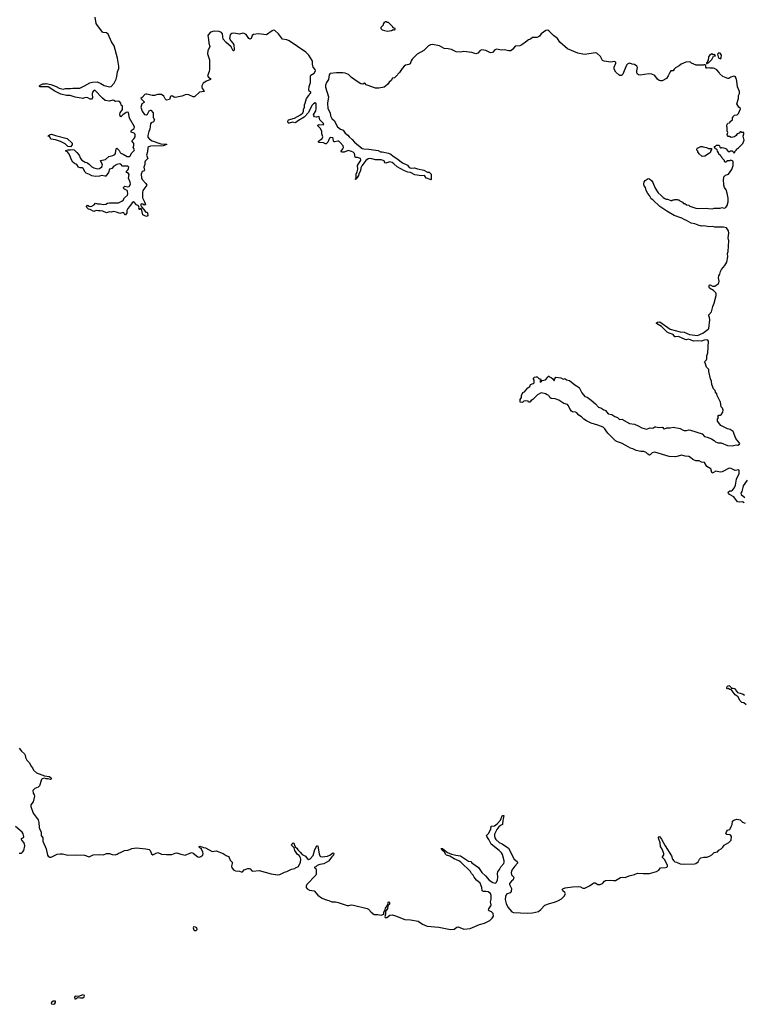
# Model space of a CAD drawing. Extents: x 2494159 to 2685562, y 773219 to 915170.
# Tile 85 of 201: x 2627935 to 2640465, y 782803 to 799839. Entities that reach past the tile are written whole.
import ezdxf

# ---------------------------------------------------------------- set-up
doc = ezdxf.new("R2010")
doc.units = 0

msp = doc.modelspace()

# ---------------------------------------------------------------- linework, layer by layer
at = {"layer": '0CON10XD'}
for points in [[(2633794, 797345), (2633827, 797395), (2633832, 797415), (2633826, 797435), (2633775, 797457), (2633745, 797456), (2633735, 797461), (2633722, 797525), (2633704, 797545), (2633675, 797560), (2633615, 797574), (2633545, 797546), (2633498, 797548), (2633491, 797565), (2633525, 797602), (2633534, 797625), (2633527, 797655), (2633479, 797715), (2633455, 797736), (2633435, 797740), (2633385, 797723), (2633366, 797726), (2633360, 797735), (2633358, 797785), (2633347, 797797), (2633315, 797798), (2633293, 797787), (2633262, 797718), (2633235, 797691), (2633222, 797692), (2633191, 797711), (2633115, 797715), (2633102, 797722), (2633104, 797735), (2633164, 797785), (2633175, 797815), (2633162, 797865), (2633162, 797905), (2633136, 797956), (2633088, 798005), (2633089, 798015), (2633115, 798028), (2633185, 798018), (2633193, 798035), (2633127, 798105), (2633111, 798161), (2633105, 798165), (2633065, 798152), (2633035, 798160), (2633019, 798175), (2633018, 798195), (2633055, 798265), (2633060, 798295), (2633064, 798375), (2633055, 798395), (2633045, 798400), (2633014, 798386), (2632985, 798357), (2632930, 798235), (2632855, 798152), (2632755, 798096), (2632712, 798058), (2632695, 798057), (2632655, 798069), (2632595, 798048), (2632585, 798046), (2632576, 798055), (2632570, 798085), (2632582, 798108), (2632685, 798136), (2632788, 798192), (2632830, 798230), (2632841, 798255), (2632842, 798288), (2632858, 798325), (2632857, 798365), (2632873, 798397), (2632896, 798474), (2632933, 798525), (2632950, 798560), (2632970, 798575), (2632970, 798585), (2632943, 798603), (2632934, 798625), (2632941, 798685), (2632965, 798755), (2632961, 798865), (2632972, 798878), (2633029, 798915), (2633052, 798955), (2633047, 798977), (2633010, 799020), (2632997, 799067), (2632999, 799115), (2632993, 799133), (2632935, 799226), (2632885, 799278), (2632595, 799475), (2632555, 799491), (2632481, 799501), (2632413, 799593), (2632345, 799651), (2632325, 799657), (2632303, 799647), (2632205, 799577), (2632065, 799597), (2631979, 799581), (2631953, 799567), (2631937, 799515), (2631917, 799503), (2631898, 799515), (2631852, 799582), (2631815, 799602), (2631795, 799604), (2631735, 799590), (2631635, 799605), (2631605, 799598), (2631575, 799575), (2631564, 799515), (2631585, 799476), (2631623, 799435), (2631635, 799405), (2631641, 799325), (2631635, 799303), (2631625, 799300), (2631592, 799372), (2631505, 799443), (2631453, 799505), (2631439, 799595), (2631425, 799615), (2631385, 799632), (2631295, 799638), (2631235, 799623), (2631200, 799585), (2631191, 799565), (2631202, 799495), (2631203, 799435), (2631221, 799375), (2631190, 799300), (2631181, 799251), (2631215, 799145), (2631218, 798975), (2631214, 798945), (2631185, 798865), (2631197, 798845), (2631242, 798815), (2631234, 798805), (2631165, 798775), (2631105, 798739), (2631086, 798695), (2631084, 798675), (2631091, 798651), (2631117, 798615), (2631124, 798595), (2631045, 798583), (2630955, 798505), (2630935, 798507), (2630861, 798541), (2630815, 798545), (2630738, 798515), (2630625, 798492), (2630607, 798497), (2630575, 798516), (2630555, 798519), (2630545, 798510), (2630525, 798458), (2630475, 798446), (2630448, 798468), (2630428, 798515), (2630385, 798546), (2630315, 798545), (2630265, 798528), (2630225, 798529), (2630135, 798552), (2630115, 798552), (2630096, 798544), (2630055, 798492), (2630032, 798475), (2630091, 798415), (2630090, 798405), (2630047, 798383), (2630034, 798345), (2630032, 798325), (2630051, 798255), (2630095, 798200), (2630125, 798191), (2630145, 798206), (2630175, 798265), (2630195, 798276), (2630205, 798272), (2630243, 798225), (2630243, 798145), (2630264, 798105), (2630248, 798072), (2630208, 798052), (2630196, 798035), (2630188, 797945), (2630169, 797905), (2630150, 797835), (2630153, 797805), (2630182, 797772), (2630225, 797746), (2630374, 797694), (2630475, 797687), (2630477, 797677), (2630415, 797654), (2630198, 797652), (2630170, 797640), (2630153, 797625), (2630147, 797555), (2630125, 797495), (2630152, 797435), (2630107, 797393), (2630099, 797375), (2630100, 797335), (2630079, 797285), (2630094, 797235), (2630087, 797225), (2630050, 797210), (2630033, 797167), (2630040, 797105), (2630051, 797075), (2630116, 797005), (2630134, 796975), (2630067, 796883), (2630057, 796847), (2630058, 796755), (2630095, 796687), (2630110, 796635), (2630085, 796630), (2630065, 796650), (2630045, 796652), (2630032, 796645), (2630032, 796625), (2630042, 796602), (2630082, 796555), (2630102, 796522), (2630118, 796508), (2630135, 796508), (2630145, 796500), (2630150, 796445), (2630130, 796435), (2630085, 796451), (2630067, 796465), (2630040, 796565), (2630025, 796570), (2630010, 796555), (2630000, 796555), (2629994, 796564), (2629998, 796585), (2629987, 796617), (2629955, 796636), (2629915, 796684), (2629905, 796688), (2629879, 796671), (2629833, 796605), (2629805, 796575), (2629789, 796535), (2629789, 796495), (2629765, 796460), (2629755, 796464), (2629735, 796495), (2629722, 796502), (2629665, 796488), (2629625, 796504), (2629555, 796518), (2629515, 796508), (2629485, 796512), (2629435, 796498), (2629375, 796525), (2629325, 796532), (2629285, 796531), (2629255, 796538), (2629215, 796522), (2629155, 796557), (2629122, 796562), (2629095, 796590), (2629090, 796605), (2629105, 796630), (2629135, 796612), (2629165, 796608), (2629185, 796610), (2629225, 796633), (2629245, 796662), (2629282, 796652), (2629325, 796653), (2629385, 796640), (2629422, 796648), (2629456, 796665), (2629485, 796672), (2629645, 796672), (2629703, 796697), (2629722, 796718), (2629745, 796757), (2629800, 796805), (2629805, 796825), (2629800, 796870), (2629792, 796882), (2629745, 796909), (2629732, 796925), (2629731, 796935), (2629755, 796957), (2629805, 796949), (2629825, 796953), (2629849, 796991), (2629847, 797027), (2629815, 797095), (2629828, 797158), (2629817, 797177), (2629785, 797196), (2629776, 797215), (2629811, 797249), (2629821, 797285), (2629805, 797302), (2629715, 797307), (2629685, 797338), (2629666, 797346), (2629612, 797332), (2629564, 797306), (2629531, 797265), (2629489, 797251), (2629470, 797195), (2629425, 797132), (2629405, 797129), (2629355, 797141), (2629315, 797130), (2629245, 797128), (2629185, 797140), (2629143, 797163), (2629082, 797185), (2629065, 797203), (2629034, 797264), (2629015, 797274), (2628980, 797275), (2628953, 797285), (2628925, 797333), (2628885, 797349), (2628855, 797376), (2628827, 797425), (2628808, 797478), (2628780, 797530), (2628761, 797551), (2628732, 797565), (2628730, 797575), (2628775, 797589), (2628815, 797586), (2628855, 797591), (2628874, 797585), (2628923, 797543), (2628965, 797494), (2628989, 797435), (2629009, 797409), (2629065, 797375), (2629105, 797362), (2629143, 797335), (2629183, 797293), (2629215, 797275), (2629285, 797261), (2629316, 797264), (2629353, 797295), (2629364, 797325), (2629358, 797358), (2629330, 797395), (2629335, 797404), (2629418, 797422), (2629475, 797473), (2629548, 797492), (2629582, 797508), (2629592, 797525), (2629605, 797605), (2629615, 797614), (2629655, 797577), (2629671, 797541), (2629685, 797528), (2629726, 797515), (2629795, 797474), (2629825, 797472), (2629845, 797482), (2629876, 797534), (2629915, 797575), (2629918, 797585), (2629897, 797625), (2629910, 797665), (2629907, 797695), (2629876, 797745), (2629917, 797783), (2629932, 797815), (2629934, 797845), (2629926, 797865), (2629915, 797875), (2629864, 797895), (2629862, 797915), (2629879, 797935), (2629914, 797955), (2629918, 797985), (2629835, 798135), (2629814, 798234), (2629795, 798242), (2629775, 798234), (2629720, 798195), (2629685, 798160), (2629675, 798177), (2629669, 798205), (2629673, 798225), (2629710, 798285), (2629713, 798305), (2629711, 798345), (2629689, 798359), (2629682, 798395), (2629663, 798423), (2629645, 798431), (2629594, 798424), (2629565, 798442), (2629546, 798446), (2629485, 798430), (2629415, 798442), (2629364, 798484), (2629235, 798619), (2629215, 798613), (2629192, 798585), (2629187, 798557), (2629196, 798485), (2629178, 798462), (2629155, 798462), (2629113, 798485), (2629085, 798491), (2629055, 798488), (2629025, 798474), (2628996, 798484), (2628895, 798496), (2628805, 798530), (2628747, 798527), (2628645, 798550), (2628544, 798604), (2628430, 798675), (2628288, 798678), (2628280, 798685), (2628280, 798695), (2628290, 798705), (2628335, 798730), (2628375, 798730), (2628395, 798736), (2628475, 798718), (2628565, 798681), (2628615, 798654), (2628685, 798636), (2628725, 798646), (2628815, 798649), (2628855, 798656), (2628974, 798656), (2629055, 798692), (2629145, 798745), (2629195, 798758), (2629275, 798765), (2629338, 798735), (2629393, 798703), (2629485, 798677), (2629515, 798686), (2629569, 798741), (2629601, 798809), (2629616, 798855), (2629628, 798935), (2629651, 798995), (2629651, 799035), (2629625, 799175), (2629570, 799385), (2629524, 799454), (2629467, 799587), (2629435, 799611), (2629377, 799617), (2629364, 799624), (2629268, 799755), (2629258, 799775), (2629241, 799881)], [(2634295, 799643), (2634365, 799652), (2634395, 799670), (2634403, 799663), (2634417, 799663), (2634428, 799672), (2634430, 799685), (2634402, 799692), (2634390, 799705), (2634388, 799718), (2634315, 799790), (2634285, 799790), (2634275, 799800), (2634255, 799800), (2634245, 799790), (2634232, 799788), (2634230, 799775), (2634220, 799765), (2634218, 799742), (2634180, 799705), (2634180, 799685), (2634200, 799665), (2634245, 799650), (2634295, 799643)], [(2640175, 792763), (2640060, 792815), (2640002, 792895), (2640002, 792925), (2640018, 792955), (2640008, 792985), (2640025, 792998), (2640055, 792998), (2640066, 793004), (2640095, 793050), (2640100, 793085), (2640088, 793115), (2640063, 793143), (2640052, 793222), (2639998, 793335), (2639990, 793365), (2639968, 793395), (2639960, 793425), (2639934, 793454), (2639906, 793525), (2639900, 793585), (2639881, 793625), (2639854, 793754), (2639853, 793785), (2639814, 793825), (2639787, 793905), (2639778, 793915), (2639780, 793925), (2639814, 793955), (2639819, 793971), (2639818, 794025), (2639833, 794075), (2639846, 794275), (2639833, 794293), (2639808, 794298), (2639773, 794297), (2639725, 794277), (2639657, 794283), (2639585, 794277), (2639535, 794300), (2639495, 794310), (2639465, 794301), (2639445, 794304), (2639325, 794360), (2639275, 794351), (2639265, 794354), (2639234, 794395), (2639165, 794414), (2639132, 794432), (2639032, 794532), (2638948, 794585), (2638948, 794595), (2638965, 794606), (2639005, 794612), (2639185, 794484), (2639355, 794439), (2639425, 794430), (2639515, 794391), (2639655, 794375), (2639746, 794414), (2639841, 794485), (2639851, 794499), (2639870, 794645), (2639864, 794684), (2639851, 794715), (2639854, 794735), (2639895, 794782), (2639906, 794805), (2639919, 794875), (2639942, 794935), (2639977, 795067), (2639979, 795095), (2639973, 795115), (2639933, 795153), (2639864, 795195), (2639856, 795205), (2639856, 795235), (2639865, 795252), (2639875, 795254), (2639915, 795231), (2639955, 795231), (2640016, 795274), (2640024, 795285), (2640031, 795315), (2640020, 795375), (2640022, 795405), (2640044, 795435), (2640056, 795485), (2640071, 795515), (2640131, 795585), (2640163, 795645), (2640178, 795735), (2640177, 795793), (2640186, 795826), (2640198, 796015), (2640184, 796065), (2640200, 796145), (2640191, 796185), (2640155, 796236), (2640105, 796252), (2639958, 796248), (2639915, 796261), (2639857, 796257), (2639767, 796273), (2639725, 796269), (2639665, 796282), (2639607, 796307), (2639546, 796316), (2639467, 796365), (2639425, 796380), (2639385, 796404), (2639255, 796450), (2639124, 796524), (2639004, 796605), (2638881, 796721), (2638855, 796741), (2638826, 796796), (2638795, 796834), (2638768, 796885), (2638757, 796935), (2638732, 796965), (2638728, 796995), (2638736, 797035), (2638753, 797055), (2638805, 797090), (2638825, 797083), (2638865, 797050), (2638884, 797025), (2638923, 796923), (2638974, 796844), (2639029, 796799), (2639060, 796765), (2639090, 796745), (2639113, 796733), (2639135, 796732), (2639195, 796710), (2639215, 796710), (2639225, 796720), (2639255, 796720), (2639265, 796730), (2639305, 796730), (2639313, 796723), (2639335, 796720), (2639353, 796703), (2639395, 796680), (2639415, 796660), (2639437, 796657), (2639468, 796638), (2639505, 796628), (2639525, 796610), (2639625, 796578), (2639675, 796572), (2639815, 796578), (2639845, 796570), (2639915, 796568), (2639945, 796580), (2640045, 796580), (2640075, 796590), (2640115, 796580), (2640145, 796590), (2640168, 796625), (2640187, 796685), (2640186, 796754), (2640170, 796835), (2640150, 796895), (2640124, 796934), (2640113, 796975), (2640108, 797078), (2640100, 797085), (2640110, 797095), (2640112, 797118), (2640142, 797148), (2640190, 797165), (2640252, 797245), (2640272, 797315), (2640270, 797385), (2640258, 797398), (2640225, 797410), (2640215, 797400), (2640175, 797400), (2640148, 797372), (2640132, 797372), (2640120, 797385), (2640120, 797405), (2640082, 797442), (2640078, 797458), (2640060, 797475), (2640060, 797485), (2640022, 797512), (2640020, 797535), (2640000, 797565), (2639998, 797588), (2639985, 797600), (2639962, 797602), (2639960, 797615), (2639950, 797625), (2639950, 797645), (2639965, 797650), (2639985, 797670), (2640025, 797670), (2640037, 797657), (2640040, 797635), (2640052, 797622), (2640065, 797620), (2640075, 797630), (2640085, 797630), (2640127, 797617), (2640150, 797605), (2640185, 797560), (2640215, 797560), (2640225, 797570), (2640255, 797570), (2640278, 797548), (2640285, 797530), (2640300, 797545), (2640302, 797558), (2640330, 797585), (2640332, 797598), (2640366, 797624), (2640437, 797695), (2640460, 797755), (2640447, 797825), (2640459, 797865), (2640455, 797890), (2640425, 797888), (2640407, 797897), (2640393, 797897), (2640375, 797878), (2640340, 797865), (2640326, 797834), (2640295, 797810), (2640235, 797802), (2640207, 797817), (2640185, 797820), (2640173, 797833), (2640170, 797855), (2640180, 797885), (2640170, 797915), (2640170, 797975), (2640160, 798005), (2640163, 798017), (2640172, 798038), (2640183, 798047), (2640208, 798052), (2640220, 798065), (2640220, 798075), (2640260, 798105), (2640260, 798145), (2640270, 798155), (2640270, 798165), (2640295, 798188), (2640340, 798195), (2640362, 798215), (2640400, 798295), (2640398, 798305), (2640372, 798325), (2640338, 798385), (2640366, 798475), (2640364, 798525), (2640381, 798565), (2640384, 798595), (2640346, 798675), (2640336, 798775), (2640324, 798825), (2640305, 798857), (2640285, 798862), (2640234, 798846), (2640195, 798822), (2640183, 798823), (2640095, 798858), (2640044, 798904), (2640032, 798925), (2639989, 798969), (2639952, 798992), (2639925, 799000), (2639875, 799000), (2639855, 799008), (2639825, 799000), (2639813, 799003), (2639800, 799015), (2639800, 799045), (2639785, 799060), (2639765, 799060), (2639755, 799050), (2639635, 799050), (2639549, 799089), (2639532, 799105), (2639512, 799112), (2639455, 799104), (2639375, 799071), (2639338, 799042), (2639273, 799005), (2639251, 798985), (2639235, 798957), (2639195, 798957), (2639181, 798939), (2639151, 798865), (2639118, 798822), (2639045, 798781), (2639015, 798779), (2638995, 798786), (2638963, 798813), (2638915, 798874), (2638865, 798894), (2638815, 798900), (2638665, 798878), (2638633, 798883), (2638618, 798895), (2638609, 798919), (2638605, 798955), (2638616, 799014), (2638609, 799035), (2638565, 799065), (2638525, 799070), (2638484, 799086), (2638453, 799077), (2638425, 799050), (2638362, 798895), (2638344, 798876), (2638315, 798872), (2638294, 798884), (2638243, 798933), (2638217, 798985), (2638213, 799015), (2638243, 799085), (2638241, 799105), (2638215, 799113), (2638155, 799103), (2638041, 799119), (2638015, 799135), (2637976, 799205), (2637915, 799261), (2637894, 799264), (2637775, 799251), (2637715, 799237), (2637671, 799241), (2637585, 799261), (2637406, 799335), (2637275, 799452), (2637232, 799515), (2637165, 799566), (2637087, 799647), (2637065, 799660), (2637035, 799654), (2636953, 799597), (2636925, 799555), (2636905, 799540), (2636875, 799531), (2636805, 799532), (2636765, 799505), (2636731, 799489), (2636680, 799450), (2636620, 799405), (2636585, 799387), (2636505, 799382), (2636465, 799328), (2636425, 799303), (2636395, 799301), (2636315, 799319), (2636263, 799313), (2636185, 799332), (2636151, 799319), (2636108, 799272), (2636075, 799264), (2635995, 799304), (2635925, 799315), (2635895, 799304), (2635855, 799258), (2635825, 799250), (2635755, 799271), (2635615, 799287), (2635555, 799279), (2635485, 799285), (2635401, 799321), (2635345, 799336), (2635273, 799343), (2635194, 799384), (2635075, 799411), (2635036, 799404), (2635005, 799386), (2634925, 799309), (2634806, 799244), (2634723, 799155), (2634703, 799125), (2634685, 799078), (2634664, 799066), (2634605, 799051), (2634585, 799037), (2634546, 798995), (2634502, 798928), (2634441, 798859), (2634415, 798836), (2634380, 798830), (2634360, 798785), (2634325, 798760), (2634293, 798717), (2634235, 798669), (2634145, 798652), (2634085, 798655), (2633944, 798704), (2633924, 798714), (2633909, 798735), (2633895, 798741), (2633869, 798721), (2633835, 798727), (2633753, 798783), (2633675, 798839), (2633619, 798889), (2633562, 798912), (2633522, 798922), (2633415, 798922), (2633305, 798907), (2633295, 798901), (2633285, 798883), (2633272, 798805), (2633240, 798755), (2633223, 798705), (2633224, 798674), (2633272, 798505), (2633256, 798395), (2633262, 798305), (2633302, 798225), (2633310, 798175), (2633332, 798132), (2633377, 798087), (2633399, 798035), (2633431, 797985), (2633485, 797943), (2633527, 797927), (2633564, 797874), (2633611, 797841), (2633633, 797813), (2633685, 797767), (2633722, 797722), (2633855, 797613), (2633885, 797604), (2633975, 797599), (2634135, 797576), (2634173, 797553), (2634205, 797552), (2634315, 797528), (2634355, 797511), (2634395, 797476), (2634455, 797440), (2634555, 797365), (2634640, 797325), (2634669, 797279), (2634705, 797270), (2634760, 797275), (2634815, 797256), (2634925, 797234), (2634985, 797202), (2635015, 797200), (2635050, 797165), (2635050, 797075), (2635045, 797070), (2634995, 797092), (2634965, 797098), (2634932, 797142), (2634885, 797138), (2634765, 797154), (2634693, 797193), (2634645, 797202), (2634588, 797225), (2634463, 797293), (2634406, 797346), (2634375, 797367), (2634333, 797377), (2634264, 797354), (2634250, 797365), (2634238, 797395), (2634185, 797417), (2634085, 797413), (2634023, 797433), (2633985, 797438), (2633960, 797430), (2633918, 797402), (2633849, 797311), (2633832, 797275), (2633826, 797224), (2633800, 797170), (2633795, 797143), (2633769, 797111), (2633765, 797090), (2633743, 797073), (2633742, 797085), (2633752, 797098), (2633755, 797165), (2633772, 797208), (2633780, 797255), (2633778, 797315), (2633794, 797345)], [(2639825, 799080), (2639835, 799090), (2639845, 799090), (2639905, 799150), (2639932, 799208), (2639967, 799213), (2639955, 799232), (2639945, 799238), (2639925, 799230), (2639905, 799248), (2639865, 799220), (2639848, 799195), (2639840, 799135), (2639830, 799125), (2639828, 799112), (2639810, 799095), (2639812, 799082), (2639825, 799080)], [(2640055, 799160), (2640065, 799180), (2640070, 799225), (2640045, 799261), (2640025, 799267), (2640002, 799245), (2640013, 799195), (2640027, 799175), (2640055, 799160)], [(2628815, 797639), (2628765, 797644), (2628722, 797692), (2628640, 797730), (2628552, 797762), (2628475, 797774), (2628455, 797810), (2628430, 797825), (2628432, 797838), (2628445, 797840), (2628460, 797855), (2628485, 797860), (2628554, 797834), (2628755, 797784), (2628844, 797705), (2628845, 797673), (2628815, 797639)], [(2639735, 797472), (2639685, 797520), (2639660, 797555), (2639660, 797565), (2639643, 797583), (2639643, 797597), (2639655, 797620), (2639665, 797620), (2639715, 797647), (2639735, 797647), (2639755, 797638), (2639809, 797629), (2639845, 797612), (2639898, 797608), (2639900, 797595), (2639880, 797565), (2639880, 797545), (2639865, 797530), (2639785, 797480), (2639735, 797472)], [(2640465, 791477), (2640435, 791496), (2640385, 791494), (2640350, 791500), (2640286, 791586), (2640211, 791625), (2640192, 791645), (2640188, 791665), (2640215, 791686), (2640245, 791688), (2640263, 791697), (2640288, 791732), (2640310, 791785), (2640331, 791889), (2640375, 791985), (2640374, 792044), (2640365, 792049), (2640305, 792042), (2640235, 792073), (2640205, 792077), (2640085, 792015), (2640045, 792011), (2639975, 792027), (2639935, 792002), (2639925, 791996), (2639905, 792002), (2639887, 792067), (2639817, 792107), (2639774, 792175), (2639725, 792182), (2639685, 792209), (2639626, 792206), (2639575, 792231), (2639534, 792265), (2639505, 792280), (2639445, 792285), (2639385, 792302), (2639275, 792275), (2639165, 792280), (2638915, 792355), (2638874, 792346), (2638835, 792309), (2638825, 792306), (2638795, 792319), (2638768, 792348), (2638725, 792368), (2638675, 792367), (2638597, 792387), (2638535, 792417), (2638497, 792427), (2638415, 792470), (2638342, 792512), (2638275, 792535), (2638240, 792555), (2638105, 792686), (2638074, 792724), (2638053, 792763), (2638027, 792787), (2637935, 792825), (2637815, 792859), (2637735, 792896), (2637691, 792925), (2637650, 792970), (2637606, 792995), (2637570, 793035), (2637545, 793049), (2637496, 793054), (2637475, 793067), (2637452, 793095), (2637427, 793157), (2637409, 793179), (2637345, 793200), (2637259, 793259), (2637197, 793277), (2637123, 793285), (2637101, 793305), (2637085, 793337), (2637058, 793348), (2637025, 793365), (2636955, 793382), (2636891, 793349), (2636807, 793265), (2636777, 793253), (2636755, 793224), (2636735, 793220), (2636725, 793240), (2636685, 793243), (2636655, 793240), (2636632, 793218), (2636592, 793222), (2636590, 793265), (2636612, 793305), (2636613, 793335), (2636635, 793390), (2636665, 793400), (2636722, 793468), (2636758, 793495), (2636765, 793530), (2636816, 793544), (2636830, 793555), (2636832, 793602), (2636818, 793618), (2636817, 793635), (2636835, 793652), (2636865, 793662), (2636885, 793660), (2636915, 793628), (2636943, 793623), (2636950, 793595), (2636932, 793585), (2636937, 793573), (2636955, 793572), (2636972, 793598), (2637025, 793610), (2637070, 793655), (2637075, 793670), (2637085, 793670), (2637098, 793658), (2637126, 793646), (2637153, 793623), (2637175, 793590), (2637186, 793624), (2637208, 793652), (2637295, 793642), (2637335, 793620), (2637359, 793629), (2637390, 793610), (2637445, 793599), (2637532, 793522), (2637565, 793505), (2637607, 793475), (2637655, 793385), (2637705, 793322), (2637745, 793308), (2637815, 793259), (2637893, 793195), (2637946, 793136), (2637998, 793115), (2638025, 793093), (2638063, 793075), (2638111, 793021), (2638175, 793009), (2638225, 792976), (2638275, 792955), (2638305, 792920), (2638345, 792926), (2638477, 792855), (2638565, 792839), (2638631, 792811), (2638695, 792776), (2638736, 792764), (2638776, 792756), (2638835, 792779), (2638885, 792770), (2638916, 792794), (2638935, 792796), (2638986, 792786), (2639045, 792790), (2639060, 792785), (2639060, 792765), (2639085, 792762), (2639125, 792776), (2639185, 792777), (2639235, 792791), (2639355, 792767), (2639405, 792737), (2639425, 792731), (2639465, 792729), (2639505, 792741), (2639535, 792739), (2639735, 792673), (2639778, 792628), (2639825, 792617), (2639895, 792589), (2639945, 792560), (2639969, 792535), (2639995, 792521), (2640015, 792516), (2640065, 792520), (2640175, 792474), (2640255, 792466), (2640325, 792484), (2640355, 792478), (2640384, 792495), (2640389, 792505), (2640319, 792595), (2640273, 792715), (2640220, 792750), (2640175, 792763)], [(2640517, 791873), (2640444, 791776), (2640437, 791743), (2640425, 791678), (2640406, 791645), (2640413, 791623), (2640475, 791573)], [(2640495, 787986), (2640457, 788017), (2640422, 788025), (2640385, 788061), (2640361, 788121), (2640309, 788155), (2640238, 788248), (2640215, 788252), (2640185, 788270), (2640175, 788262), (2640160, 788265), (2640160, 788285), (2640170, 788295), (2640172, 788308), (2640195, 788317), (2640210, 788315), (2640240, 788285), (2640242, 788272), (2640275, 788273), (2640293, 788265), (2640346, 788196), (2640395, 788186), (2640445, 788168), (2640470, 788150)], [(2627927, 787235), (2627964, 787184), (2628020, 787135), (2628029, 787115), (2628034, 787074), (2628057, 787025), (2628102, 786982), (2628125, 786928), (2628154, 786895), (2628175, 786856), (2628225, 786808), (2628365, 786756), (2628445, 786743), (2628472, 786725), (2628483, 786705), (2628469, 786691), (2628425, 786707), (2628395, 786702), (2628365, 786716), (2628322, 786705), (2628313, 786695), (2628277, 786583), (2628257, 786563), (2628195, 786539), (2628164, 786505), (2628167, 786457), (2628185, 786425), (2628188, 786405), (2628165, 786308), (2628130, 786255), (2628125, 786225), (2628169, 786109), (2628254, 785995), (2628265, 785948), (2628273, 785865), (2628285, 785825), (2628309, 785785), (2628304, 785725), (2628336, 785686), (2628335, 785625), (2628395, 785495), (2628415, 785385), (2628425, 785365), (2628455, 785348), (2628479, 785351), (2628585, 785400), (2628637, 785407), (2628675, 785406), (2628765, 785386), (2628895, 785392), (2629055, 785382), (2629135, 785356), (2629205, 785388), (2629315, 785398), (2629385, 785392), (2629435, 785410), (2629485, 785412), (2629535, 785393), (2629585, 785387), (2629619, 785401), (2629655, 785427), (2629678, 785432), (2629745, 785467), (2629805, 785469), (2629840, 785480), (2629875, 785501), (2629955, 785508), (2630115, 785494), (2630172, 785482), (2630191, 785465), (2630216, 785405), (2630235, 785392), (2630295, 785421), (2630325, 785428), (2630385, 785402), (2630475, 785394), (2630565, 785396), (2630625, 785419), (2630652, 785422), (2630720, 785400), (2630795, 785386), (2630905, 785432), (2630937, 785417), (2631014, 785354), (2631045, 785349), (2631065, 785358), (2631099, 785385), (2631108, 785415), (2631104, 785435), (2631076, 785486), (2631038, 785525), (2631038, 785535), (2631055, 785538), (2631115, 785514)], [(2631115, 785514), (2631145, 785513), (2631265, 785450), (2631335, 785456), (2631455, 785413), (2631505, 785377), (2631548, 785358), (2631558, 785345), (2631573, 785295), (2631608, 785265), (2631609, 785241), (2631597, 785195), (2631606, 785165), (2631635, 785127), (2631665, 785111), (2631735, 785106), (2631763, 785093), (2631785, 785094), (2631815, 785131), (2631879, 785151), (2631905, 785152), (2631919, 785149), (2631951, 785115), (2631965, 785109), (2632075, 785120), (2632285, 785059), (2632395, 785043), (2632435, 785049), (2632515, 785092), (2632552, 785102), (2632635, 785139), (2632695, 785153), (2632705, 785167), (2632755, 785190), (2632790, 785265), (2632795, 785315), (2632790, 785335), (2632766, 785376), (2632741, 785395), (2632693, 785465), (2632679, 785509), (2632637, 785555), (2632643, 785575), (2632665, 785597), (2632675, 785592), (2632697, 785527), (2632725, 785504), (2632746, 785475), (2632787, 785437), (2632822, 785395), (2632875, 785368), (2632908, 785328), (2632935, 785310), (2632955, 785318), (2633011, 785379), (2633040, 785480), (2633075, 785548), (2633085, 785550), (2633092, 785542), (2633111, 785405), (2633123, 785375), (2633135, 785363), (2633165, 785357), (2633255, 785364), (2633296, 785384), (2633342, 785418), (2633358, 785422), (2633368, 785415), (2633360, 785385), (2633333, 785357), (2633275, 785279), (2633195, 785231), (2633125, 785221), (2633080, 785205), (2633055, 785180), (2633032, 785175), (2633032, 785165), (2633054, 785154), (2633063, 785123), (2633063, 785057), (2633058, 785035), (2632898, 784875), (2632886, 784845), (2632890, 784825), (2632905, 784804), (2632945, 784779), (2633025, 784764), (2633092, 784692), (2633155, 784646), (2633215, 784617), (2633279, 784599), (2633335, 784575), (2633395, 784576), (2633444, 784564), (2633595, 784513), (2633625, 784512), (2633665, 784524), (2633707, 784517), (2633945, 784461), (2633965, 784448), (2634015, 784395), (2634065, 784360), (2634085, 784355), (2634125, 784358), (2634185, 784344), (2634230, 784365), (2634233, 784395), (2634251, 784419), (2634262, 784465), (2634298, 784522), (2634305, 784561), (2634315, 784574), (2634325, 784574), (2634332, 784562), (2634331, 784535), (2634302, 784508), (2634294, 784455), (2634263, 784415), (2634260, 784365), (2634247, 784325), (2634254, 784304), (2634285, 784304), (2634335, 784344), (2634375, 784350), (2634435, 784333), (2634595, 784268), (2634695, 784265), (2634825, 784239), (2634901, 784191), (2634983, 784157), (2635185, 784137), (2635385, 784098), (2635446, 784104), (2635495, 784137), (2635515, 784142), (2635615, 784102), (2635725, 784115), (2635885, 784185), (2635975, 784205), (2636064, 784255), (2636107, 784293), (2636129, 784331), (2636124, 784375), (2636095, 784405), (2636052, 784422), (2636041, 784435), (2636045, 784455), (2636082, 784505), (2636087, 784525), (2636075, 784575), (2636087, 784625), (2636090, 784685), (2636075, 784721), (2636035, 784748), (2635995, 784755), (2635954, 784754), (2635934, 784765), (2635929, 784825), (2635900, 784900), (2635835, 784951), (2635795, 785002), (2635778, 785035), (2635746, 785065), (2635731, 785101), (2635564, 785264), (2635528, 785288), (2635445, 785322), (2635375, 785368), (2635315, 785386), (2635303, 785395), (2635278, 785438), (2635232, 785475), (2635225, 785500), (2635245, 785497), (2635331, 785431), (2635403, 785403), (2635452, 785392), (2635475, 785382), (2635555, 785371), (2635695, 785278), (2635735, 785272), (2635752, 785252), (2635869, 785169), (2635926, 785085), (2635989, 785029), (2636055, 784951), (2636115, 784912), (2636165, 784902), (2636182, 784918), (2636196, 784955), (2636201, 785005), (2636197, 785065), (2636204, 785096), (2636231, 785135), (2636256, 785184), (2636305, 785241), (2636315, 785265), (2636315, 785285), (2636283, 785393), (2636265, 785425), (2636227, 785467), (2636085, 785575), (2636048, 785655), (2636012, 785705), (2636007, 785725), (2636040, 785760), (2636080, 785835), (2636086, 785884), (2636145, 785889), (2636194, 785926), (2636248, 785992), (2636263, 786017), (2636275, 786062), (2636288, 786072), (2636305, 786070), (2636301, 786035), (2636288, 785992), (2636286, 785915), (2636251, 785899), (2636218, 785872), (2636183, 785827), (2636145, 785745), (2636143, 785715), (2636149, 785685), (2636167, 785655), (2636224, 785605), (2636275, 785581), (2636390, 785505), (2636484, 785314), (2636535, 785272), (2636542, 785262), (2636543, 785245), (2636495, 785193), (2636465, 785146), (2636443, 785127), (2636432, 785085), (2636438, 785045), (2636482, 785002), (2636468, 784955), (2636440, 784935), (2636404, 784895), (2636404, 784874), (2636439, 784805), (2636432, 784758), (2636416, 784734), (2636355, 784711), (2636335, 784667), (2636331, 784615), (2636345, 784547), (2636375, 784486), (2636445, 784404), (2636475, 784389), (2636715, 784382), (2636805, 784388), (2636909, 784411), (2636945, 784441), (2637015, 784517), (2637098, 784548), (2637185, 784572), (2637252, 784598), (2637301, 784629), (2637350, 784675), (2637371, 784715), (2637361, 784735), (2637326, 784765), (2637313, 784787), (2637325, 784804), (2637369, 784821), (2637495, 784835), (2637595, 784839), (2637635, 784834), (2637675, 784813), (2637705, 784811), (2637789, 784851), (2637845, 784894), (2637865, 784903), (2637885, 784903), (2637935, 784875), (2637975, 784877), (2638013, 784895), (2638046, 784935), (2638064, 784946), (2638155, 784954), (2638205, 784944), (2638235, 784946), (2638325, 784995), (2638355, 785001), (2638405, 785000), (2638472, 785025), (2638565, 785049), (2638619, 785071), (2638715, 785065), (2638825, 785068), (2638948, 785102), (2638985, 785126), (2639014, 785166), (2639105, 785170), (2639125, 785175), (2639136, 785185), (2639138, 785205), (2639093, 785305), (2639048, 785345), (2639048, 785355), (2639072, 785388), (2639072, 785415), (2639047, 785487), (2639018, 785535), (2639012, 785595), (2638984, 785676), (2638983, 785697), (2638991, 785709), (2639005, 785703), (2639035, 785663), (2639095, 785545), (2639205, 785375), (2639222, 785315), (2639245, 785283), (2639265, 785269), (2639295, 785264), (2639355, 785232), (2639405, 785227), (2639605, 785232), (2639629, 785241), (2639665, 785270), (2639693, 785315), (2639715, 785335), (2639765, 785350), (2639815, 785352), (2639865, 785369), (2639902, 785388), (2639945, 785430), (2640000, 785440), (2640022, 785468), (2640066, 785494), (2640096, 785524), (2640115, 785559), (2640198, 785602), (2640235, 785645), (2640244, 785704), (2640234, 785725), (2640215, 785738), (2640165, 785739), (2640145, 785755), (2640155, 785789), (2640175, 785815), (2640212, 785828), (2640222, 785838), (2640235, 785880), (2640257, 785913), (2640259, 785971), (2640282, 785988), (2640335, 786004), (2640394, 785994), (2640433, 785955), (2640477, 785937)], [(2627928, 785418), (2627965, 785420), (2627985, 785433), (2628005, 785465), (2628022, 785545), (2628015, 785595), (2627973, 785643), (2627964, 785655), (2627968, 785675), (2627998, 785692), (2628006, 785704), (2627996, 785755), (2627975, 785783), (2627865, 785878)], [(2630965, 784078), (2630985, 784082), (2631002, 784098), (2630998, 784125), (2630975, 784138), (2630940, 784145), (2630934, 784126), (2630945, 784092), (2630965, 784078)], [(2628525, 782803), (2628542, 782815), (2628552, 782835), (2628555, 782860), (2628515, 782860), (2628483, 782835), (2628480, 782815), (2628485, 782810), (2628525, 782803)], [(2628905, 782897), (2628915, 782903), (2628935, 782920), (2628985, 782913), (2629025, 782916), (2629052, 782935), (2629057, 782955), (2629025, 782966), (2628952, 782938), (2628895, 782942), (2628884, 782925), (2628888, 782898), (2628905, 782897)]]:
    msp.add_lwpolyline(points, dxfattribs=at)

doc.saveas('drawing.dxf')
